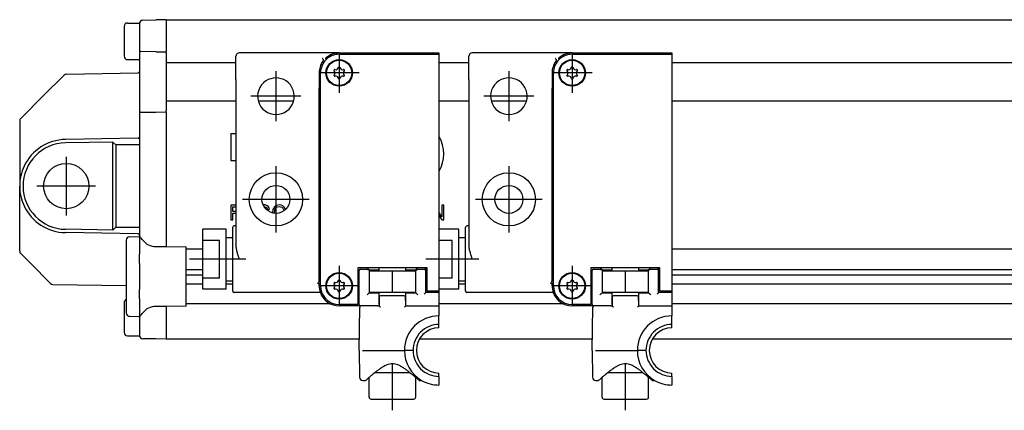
# Model space of a CAD drawing. Header units: millimetres. Extents: x -235 to 1449, y -109 to 485.
# Tile 28 of 39: x 836 to 984, y 158 to 217. Entities that reach past the tile are written whole.
import ezdxf

# ---------------------------------------------------------------- set-up
doc = ezdxf.new("R2010")
doc.units = ezdxf.units.MM
doc.linetypes.add('DOT_CENTER', pattern=[14, 12, -1, 0, -1])
doc.layers.add('1', color=7, linetype='Continuous')

# ---------------------------------------------------------------- blocks, each defined once
blk = doc.blocks.new('SCALE_BODY_270__21', base_point=(857.73, 168.73))
at = {"color": 7, "linetype": 'Continuous'}
for p, q in [((857.73, 216.73), (857.73, 216.67)), ((857.73, 216.73), (1227.73, 216.73)), ((857.73, 216.64), (857.73, 216.67)), ((857.73, 216.64), (857.73, 216.58)), ((857.73, 216.58), (857.73, 216.23)), ((857.73, 216.23), (857.73, 215.31)), ((857.73, 215.31), (857.73, 215.17)), ((857.73, 215.17), (857.73, 215.14)), ((857.73, 215.14), (857.73, 215)), ((857.73, 215), (857.73, 212.08)), ((857.73, 212.08), (857.73, 211.99)), ((857.73, 211.99), (857.73, 211.88)), ((857.73, 211.85), (857.73, 211.88)), ((857.73, 211.81), (857.73, 211.85)), ((857.73, 211.73), (857.73, 211.81)), ((857.73, 211.68), (857.73, 211.73)), ((857.73, 211.68), (857.73, 211.67)), ((857.73, 211.67), (857.73, 211.53)), ((857.73, 211.53), (857.73, 210.46)), ((857.73, 210.46), (857.73, 210.26)), ((868.23, 210.26), (857.73, 210.26)), ((857.73, 210.26), (857.73, 204.51)), ((903.23, 210.26), (898.73, 210.26)), ((1138.23, 210.26), (933.73, 210.26)), ((868.23, 204.51), (857.73, 204.51)), ((857.73, 204.51), (857.73, 204.31)), ((857.73, 204.31), (857.73, 203.23)), ((876.88, 204.51), (871.58, 204.51)), ((903.23, 204.51), (898.73, 204.51)), ((911.88, 204.51), (906.58, 204.51)), ((1138.23, 204.51), (933.73, 204.51)), ((857.73, 203.23), (857.73, 203.09)), ((857.73, 203.09), (857.73, 203.08)), ((857.73, 203.03), (857.73, 203.08)), ((857.73, 202.95), (857.73, 203.03)), ((857.73, 202.91), (857.73, 202.95)), ((857.73, 202.88), (857.73, 202.91)), ((857.73, 202.88), (857.73, 202.77)), ((857.73, 202.77), (857.73, 202.68)), ((857.73, 202.68), (857.73, 185.46)), ((867.46, 199.57), (867.46, 195.57)), ((868.23, 199.57), (867.46, 199.57)), ((867.46, 195.57), (868.23, 195.57)), ((867.46, 188.88), (867.46, 186.64)), ((868.23, 188.88), (867.46, 188.88)), ((867.74, 188.61), (868.23, 188.61)), ((867.74, 187.92), (867.74, 188.61)), ((868.23, 187.92), (867.74, 187.92)), ((872.41, 188.92), (872.3, 188.9)), ((872.62, 188.89), (872.41, 188.92)), ((872.43, 188.65), (872.54, 188.63)), ((872.54, 188.63), (872.69, 188.58)), ((872.83, 188.83), (872.62, 188.89)), ((872.69, 188.58), (872.8, 188.52)), ((872.8, 188.52), (872.89, 188.43)), ((872.99, 188.74), (872.83, 188.83)), ((872.89, 188.43), (872.96, 188.31)), ((872.96, 188.31), (873.03, 188.17)), ((873.12, 188.61), (872.99, 188.74)), ((873.03, 188.17), (873.28, 188.25)), ((873.21, 188.45), (873.12, 188.61)), ((873.28, 188.25), (873.21, 188.45)), ((873.78, 188.21), (873.71, 187.72)), ((873.99, 188.6), (873.78, 188.21)), ((874.31, 188.83), (873.99, 188.6)), ((873.99, 187.72), (874.04, 188.14)), ((874.04, 188.14), (874.2, 188.43)), ((874.2, 188.43), (874.43, 188.6)), ((874.73, 188.92), (874.31, 188.83)), ((874.43, 188.6), (874.73, 188.65)), ((875.01, 188.88), (874.73, 188.92)), ((874.73, 188.65), (874.93, 188.63)), ((874.93, 188.63), (875.11, 188.54)), ((875.26, 188.77), (875.01, 188.88)), ((875.11, 188.54), (875.26, 188.4)), ((875.46, 188.58), (875.26, 188.77)), ((875.26, 188.4), (875.38, 188.22)), ((875.38, 188.22), (875.44, 188.02)), ((875.62, 188.35), (875.46, 188.58)), ((875.67, 188.2), (875.62, 188.35)), ((899.18, 188.88), (899.18, 187.13)), ((899.46, 188.88), (899.18, 188.88)), ((899.46, 186.64), (899.46, 188.88)), ((867.46, 186.64), (867.74, 186.64)), ((867.74, 187.66), (868.23, 187.66)), ((867.74, 186.64), (867.74, 187.66)), ((873.71, 187.72), (873.71, 187.7)), ((874, 187.64), (873.99, 187.72)), ((899.18, 187.13), (898.73, 187.83)), ((898.73, 187.3), (899.15, 186.64)), ((899.15, 186.64), (899.46, 186.64)), ((857.73, 185.46), (857.73, 185.32)), ((857.73, 185.32), (857.73, 185.29)), ((857.73, 185.29), (857.73, 185.15)), ((857.73, 185.15), (857.73, 183.81)), ((857.73, 183.81), (857.73, 183.67)), ((857.73, 183.67), (857.73, 182.81)), ((857.73, 182.81), (857.73, 182.64)), ((863.23, 182.23), (860.73, 182.23)), ((1137.73, 182.23), (933.73, 182.23)), ((863.23, 179.14), (860.73, 179.14)), ((1137.73, 179.14), (933.73, 179.14)), ((860.73, 178.39), (863.23, 178.39)), ((933.73, 178.39), (1137.73, 178.39)), ((863.23, 176.97), (860.73, 176.97)), ((867.73, 176.97), (866.73, 176.97)), ((902.73, 176.97), (901.73, 176.97)), ((1137.73, 176.97), (933.73, 176.97)), ((857.73, 173.64), (857.73, 173.5)), ((857.73, 173.5), (857.73, 172.59)), ((882.42, 174.03), (860.73, 174.03)), ((917.42, 174.03), (898.73, 174.03)), ((1152.42, 174.03), (933.73, 174.03)), ((857.73, 172.59), (857.73, 172.45)), ((857.73, 172.45), (857.73, 169.23)), ((857.73, 169.23), (857.73, 168.88)), ((857.73, 168.88), (857.73, 168.82)), ((857.73, 168.79), (857.73, 168.82)), ((857.73, 168.73), (857.73, 168.79)), ((886.76, 168.73), (857.73, 168.73)), ((921.76, 168.73), (895.79, 168.73)), ((1156.76, 168.73), (930.79, 168.73))]:
    blk.add_line(p, q, dxfattribs=at)
blk.add_arc((894.46, 196.57), 5, 328.6572, 31.3428, dxfattribs=at)
blk = doc.blocks.new('SCALE_BLOCK_2__22', base_point=(835.73, 168.73))
at = {"color": 7, "linetype": 'Continuous'}
for p, q in [((851.93, 216.23), (853.73, 216.23)), ((853.73, 216.23), (853.73, 216.17)), ((853.73, 216.17), (853.73, 212.15)), ((854.22, 216.67), (856.19, 216.7)), ((857.73, 216.73), (856.19, 216.7)), ((857.73, 216.73), (857.73, 216.67)), ((857.73, 216.64), (857.73, 216.67)), ((857.73, 216.64), (857.73, 216.58)), ((857.73, 216.58), (857.73, 216.23)), ((857.73, 216.23), (857.73, 215.31)), ((851.43, 215.73), (851.43, 211.23)), ((857.73, 215.31), (857.73, 215.17)), ((857.73, 215.17), (857.73, 215.14)), ((857.73, 215.14), (857.73, 215)), ((857.73, 215), (857.73, 212.08)), ((853.73, 212.15), (853.73, 211.75)), ((853.73, 211.75), (853.73, 210.73)), ((856.19, 211.91), (853.93, 211.95)), ((856.19, 211.91), (857.73, 211.88)), ((857.73, 212.08), (857.73, 211.99)), ((857.73, 211.99), (857.73, 211.88)), ((857.73, 211.85), (857.73, 211.88)), ((857.73, 211.81), (857.73, 211.85)), ((857.73, 211.73), (857.73, 211.81)), ((857.73, 211.68), (857.73, 211.73)), ((857.73, 211.68), (857.73, 211.67)), ((857.73, 211.67), (857.73, 211.53)), ((851.93, 210.73), (853.73, 210.73)), ((853.73, 210.73), (853.73, 208.93)), ((857.73, 211.53), (857.73, 210.46)), ((857.73, 210.46), (857.73, 210.26)), ((857.73, 210.26), (857.73, 204.51)), ((842.74, 208.54), (853.53, 208.73)), ((853.73, 208.93), (853.73, 203.01)), ((842.39, 208.39), (839.33, 205.33)), ((835.88, 201.88), (839.33, 205.33)), ((857.73, 204.51), (857.73, 204.31)), ((857.73, 204.31), (857.73, 203.23)), ((853.73, 203.01), (853.73, 202.61)), ((853.93, 202.81), (856.19, 202.85)), ((856.19, 202.85), (857.73, 202.88)), ((857.73, 203.23), (857.73, 203.09)), ((857.73, 203.09), (857.73, 203.08)), ((857.73, 203.03), (857.73, 203.08)), ((857.73, 202.95), (857.73, 203.03)), ((857.73, 202.91), (857.73, 202.95)), ((857.73, 202.88), (857.73, 202.91)), ((857.73, 202.88), (857.73, 202.77)), ((857.73, 202.77), (857.73, 202.68)), ((857.73, 202.68), (857.73, 185.46)), ((835.73, 201.52), (835.73, 191.73)), ((853.73, 202.61), (853.73, 199.12)), ((853.53, 198.92), (842.61, 198.73)), ((849.73, 198.35), (842.62, 198.23)), ((849.73, 198.35), (850.17, 197.92)), ((849.73, 185.11), (849.73, 198.35)), ((853.73, 199.12), (853.73, 198.01)), ((853.53, 197.92), (850.17, 197.92)), ((850.17, 197.92), (850.17, 185.54)), ((853.73, 198.01), (853.73, 185.46)), ((835.73, 181.94), (835.73, 191.73)), ((849.73, 185.11), (842.62, 185.23)), ((850.17, 185.54), (849.73, 185.11)), ((850.17, 185.54), (853.53, 185.54)), ((853.73, 185.46), (853.73, 184.37)), ((857.73, 185.46), (857.73, 185.32)), ((857.73, 185.32), (857.73, 185.29)), ((857.73, 185.29), (857.73, 185.15)), ((857.73, 185.15), (857.73, 183.81)), ((853.53, 184.54), (842.61, 184.73)), ((851.73, 183.61), (851.73, 172.66)), ((852.22, 184.1), (853.73, 184.13)), ((853.73, 184.37), (853.73, 184.34)), ((853.73, 184.34), (853.73, 184.13)), ((853.73, 184.13), (853.73, 181.49)), ((857.73, 183.81), (857.73, 183.67)), ((857.73, 183.67), (857.73, 182.81)), ((856.19, 182.63), (857.73, 182.64)), ((857.73, 182.81), (857.73, 182.64)), ((857.73, 182.64), (860.73, 182.59)), ((860.73, 173.69), (860.73, 182.59)), ((835.88, 181.58), (837.33, 180.13)), ((853.73, 180.08), (853.73, 181.49)), ((840.36, 177.11), (837.33, 180.13)), ((853.73, 180.08), (853.73, 176.2)), ((840.7, 176.96), (851.73, 176.77)), ((853.73, 174.79), (853.73, 176.2)), ((853.73, 174.79), (853.73, 172.13)), ((851.43, 174.23), (851.43, 169.73)), ((857.73, 173.64), (856.19, 173.65)), ((860.73, 173.69), (857.73, 173.64)), ((857.73, 173.64), (857.73, 173.5)), ((857.73, 173.5), (857.73, 172.59)), ((852.22, 172.16), (853.73, 172.13)), ((853.73, 172.13), (853.73, 171.91)), ((853.73, 171.91), (853.73, 169.29)), ((857.73, 172.59), (857.73, 172.45)), ((857.73, 172.45), (857.73, 169.23)), ((851.93, 169.23), (853.73, 169.23)), ((853.73, 169.29), (853.73, 169.23)), ((856.19, 168.76), (854.22, 168.79)), ((857.73, 168.73), (856.19, 168.76)), ((857.73, 169.23), (857.73, 168.88)), ((857.73, 168.88), (857.73, 168.82)), ((857.73, 168.79), (857.73, 168.82)), ((857.73, 168.73), (857.73, 168.79))]:
    blk.add_line(p, q, dxfattribs=at)
blk.add_circle((842.73, 191.73), 3.4, dxfattribs=at)
for centre, radius, start, end in [((851.93, 215.73), 0.5, 90, 180), ((854.23, 216.17), 0.5, 136.5693, 172.973), ((854.23, 216.17), 0.5, 172.973, 180), ((854.23, 216.17), 0.5, 91, 136.5693), ((853.93, 212.15), 0.2, 180, 269), ((851.93, 211.23), 0.5, 180, 270), ((853.53, 208.93), 0.2, 271, 0), ((842.75, 208.04), 0.5, 91, 135), ((853.93, 202.61), 0.2, 91, 180), ((836.23, 201.52), 0.5, 157.5, 180), ((836.23, 201.52), 0.5, 135, 157.5), ((842.73, 191.73), 7, 91, 154.7526), ((853.53, 199.12), 0.2, 271, 315.5), ((853.53, 199.12), 0.2, 315.5, 360), ((842.73, 191.73), 6.5, 91, 269), ((842.73, 191.73), 7, 154.7526, 180), ((842.73, 191.73), 7, 180, 205.2474), ((842.73, 191.73), 7, 205.2474, 269), ((852.23, 183.61), 0.5, 91, 180), ((853.53, 184.34), 0.2, 44.5, 89), ((853.53, 184.34), 0.2, 9.2473, 44.5), ((853.53, 184.34), 0.2, 0, 9.2473), ((836.23, 181.94), 0.5, 180, 202.5), ((836.23, 181.94), 0.5, 202.5, 225), ((840.71, 177.46), 0.5, 225, 269.0001), ((851.93, 174.23), 0.5, 113.5782, 180), ((852.23, 172.66), 0.5, 180, 269), ((851.93, 169.73), 0.5, 180, 270), ((854.23, 169.29), 0.5, 180, 187.027), ((854.23, 169.29), 0.5, 187.027, 223.4307), ((854.23, 169.29), 0.5, 223.4307, 269)]:
    blk.add_arc(centre, radius, start, end, dxfattribs=at)
for points, knots in [([(853.73, 198.01), (853.71, 197.99), (853.66, 197.92), (853.58, 197.92), (853.53, 197.92)], [0, 0, 0, 0, 0.0816188, 0.2229404, 0.2229404, 0.2229404, 0.2229404]), ([(853.53, 185.54), (853.58, 185.54), (853.66, 185.54), (853.71, 185.48), (853.73, 185.46)], [0, 0, 0, 0, 0.1413217, 0.2229404, 0.2229404, 0.2229404, 0.2229404]), ([(854.22, 183.59), (854.16, 183.67), (854.04, 183.83), (853.88, 184.02), (853.77, 184.19), (853.74, 184.29), (853.73, 184.34)], [0, 0, 0, 0, 0.3125872, 0.575666, 0.7550152, 0.9038322, 0.9038322, 0.9038322, 0.9038322]), ([(854.22, 183.59), (854.49, 183.32), (855.03, 182.76), (855.8, 182.67), (856.19, 182.63)], [0, 0, 0, 0, 1.120926, 2.249235, 2.249235, 2.249235, 2.249235]), ([(856.19, 173.65), (855.8, 173.61), (855.03, 173.52), (854.49, 172.97), (854.22, 172.69)], [0, 0, 0, 0, 1.12831, 2.249235, 2.249235, 2.249235, 2.249235]), ([(853.73, 171.91), (853.74, 171.96), (853.76, 172.08), (853.88, 172.26), (854.04, 172.46), (854.16, 172.61), (854.22, 172.69)], [0, 0, 0, 0, 0.1623948, 0.3597454, 0.6228242, 0.9354115, 0.9354115, 0.9354115, 0.9354115])]:
    blk.add_open_spline(points, degree=3, knots=knots, dxfattribs=at)
at = {"layer": '1', "color": 2, "linetype": 'DOT_CENTER'}
for p, q in [((842.73, 196.13), (842.73, 187.33)), ((847.13, 191.73), (838.33, 191.73))]:
    blk.add_line(p, q, dxfattribs=at)
blk = doc.blocks.new('SCALE_PB_270__24', base_point=(835.73, 168.73))
for name, p in [('SCALE_BLOCK_2__22', (835.73, 168.73)), ('SCALE_BODY_270__21', (857.73, 168.73))]:
    blk.add_blockref(name, p)
blk = doc.blocks.new('BLOCK_1__25', base_point=(921.73, 159.73))
at = {"color": 7, "linetype": 'Continuous'}
for p, q in [((924.73, 179.4), (924.73, 179.43)), ((928.73, 179.43), (924.73, 179.43)), ((924.73, 178.93), (924.73, 179.4)), ((928.73, 179.4), (928.73, 179.43)), ((928.73, 178.93), (928.73, 179.4)), ((923.23, 178.93), (923.23, 175.73)), ((924.73, 178.93), (923.23, 178.93)), ((926.73, 178.93), (924.73, 178.93)), ((926.73, 175.73), (926.73, 178.93)), ((928.73, 178.93), (926.73, 178.93)), ((930.23, 178.93), (928.73, 178.93)), ((930.23, 175.73), (930.23, 178.93)), ((924.73, 175.73), (923.23, 175.73)), ((924.73, 175.46), (924.73, 175.73)), ((926.73, 175.73), (924.73, 175.73)), ((924.73, 173.93), (924.73, 175.46)), ((924.75, 175.03), (924.73, 173.93)), ((928.51, 175.23), (924.95, 175.23)), ((928.73, 175.73), (926.73, 175.73)), ((928.73, 173.93), (928.71, 175.03)), ((928.73, 175.46), (928.73, 175.73)), ((930.23, 175.73), (928.73, 175.73)), ((928.73, 173.93), (928.73, 175.46)), ((921.73, 167.03), (921.84, 173.53)), ((922.34, 173.73), (922.04, 173.73)), ((924.46, 173.73), (922.34, 173.73)), ((924.53, 173.73), (924.46, 173.73)), ((924.53, 173.73), (924.58, 173.73)), ((924.58, 173.73), (924.73, 173.73)), ((924.73, 173.93), (924.73, 173.73)), ((928.73, 173.73), (928.73, 173.93)), ((928.73, 173.73), (928.88, 173.73)), ((928.88, 173.73), (928.93, 173.73)), ((928.93, 173.73), (929.01, 173.73)), ((929.01, 173.73), (931.53, 173.73)), ((931.53, 173.73), (933.73, 173.73)), ((933.73, 173.73), (933.73, 172.23)), ((933.73, 170.93), (933.73, 172.23)), ((933.73, 170.43), (933.73, 170.93)), ((921.73, 167.03), (921.8, 163.02)), ((922.23, 167.03), (928.53, 167.03)), ((929.83, 167.03), (928.53, 167.03)), ((923.23, 160.03), (923.23, 162.98)), ((924.15, 163.73), (929.31, 163.73)), ((930.23, 160.03), (930.23, 162.98)), ((933.73, 163.13), (933.73, 163.63)), ((933.73, 163.13), (933.73, 161.83)), ((922.3, 162.53), (922.71, 162.53)), ((930.75, 162.53), (931.12, 162.53)), ((923.53, 159.73), (929.93, 159.73))]:
    blk.add_line(p, q, dxfattribs=at)
for centre, radius, start, end in [((924.95, 175.03), 0.2, 90, 179), ((928.51, 175.03), 0.2, 1, 90), ((922.04, 173.53), 0.2, 90, 179), ((933.73, 167.03), 5.2, 90, 180), ((933.73, 167.03), 3.9, 89.9994, 179.9994), ((933.73, 167.03), 3.4, 90, 180), ((933.73, 167.03), 5.2, 180, 239.9267), ((933.73, 167.03), 3.9, 180.0006, 270.0006), ((933.73, 167.03), 3.4, 180, 270), ((922.3, 163.03), 0.5, 181, 270), ((933.73, 167.03), 5.2, 239.9267, 270), ((923.53, 160.03), 0.3, 180, 270), ((929.93, 160.03), 0.3, 270, 0)]:
    blk.add_arc(centre, radius, start, end, dxfattribs=at)
for points, knots in [([(924.93, 173.53), (924.91, 173.55), (924.89, 173.57), (924.86, 173.61), (924.82, 173.64), (924.79, 173.67), (924.76, 173.7), (924.74, 173.72), (924.73, 173.73)], [0, 0, 0, 0, 0.0540526, 0.1059823, 0.1458946, 0.1958124, 0.2368675, 0.2779385, 0.2779385, 0.2779385, 0.2779385]), ([(928.53, 173.53), (928.57, 173.57), (928.63, 173.64), (928.7, 173.7), (928.73, 173.73)], [0, 0, 0, 0, 0.145904, 0.2779308, 0.2779308, 0.2779308, 0.2779308]), ([(929.31, 163.73), (929.17, 163.84), (928.91, 164.05), (928.47, 164.35), (928.04, 164.63), (927.58, 164.85), (927.15, 164.98), (926.73, 165.03), (926.31, 164.98), (925.89, 164.85), (925.43, 164.63), (924.99, 164.36), (924.56, 164.05), (924.29, 163.84), (924.15, 163.73)], [0, 0, 0, 0, 0.532627, 0.999464, 1.586745, 2.082155, 2.521599, 2.927371, 3.332907, 3.771838, 4.267269, 4.854593, 5.322993, 5.857685, 5.857685, 5.857685, 5.857685]), ([(923.23, 162.98), (923.21, 162.97), (923.18, 162.94), (923.07, 162.85), (922.92, 162.72), (922.79, 162.6), (922.72, 162.54), (922.71, 162.53), (922.71, 162.53)], [0, 0, 0, 0, 0.0709259, 0.1427607, 0.4006048, 0.6703183, 0.6796532, 0.6889881, 0.6889881, 0.6889881, 0.6889881]), ([(924.15, 163.73), (924.06, 163.66), (923.87, 163.51), (923.62, 163.31), (923.41, 163.13), (923.29, 163.03), (923.23, 162.98)], [0, 0, 0, 0, 0.352742, 0.734085, 0.956603, 1.18899, 1.18899, 1.18899, 1.18899]), ([(929.31, 163.73), (929.4, 163.66), (929.59, 163.51), (929.84, 163.31), (930.06, 163.13), (930.17, 163.03), (930.23, 162.98)], [0, 0, 0, 0, 0.352742, 0.734085, 0.956603, 1.18899, 1.18899, 1.18899, 1.18899]), ([(930.23, 162.98), (930.25, 162.97), (930.28, 162.94), (930.39, 162.85), (930.54, 162.72), (930.67, 162.6), (930.74, 162.54), (930.75, 162.53), (930.75, 162.53)], [0, 0, 0, 0, 0.0709259, 0.1427607, 0.4006048, 0.6703183, 0.6796532, 0.6889881, 0.6889881, 0.6889881, 0.6889881])]:
    blk.add_open_spline(points, degree=3, knots=knots, dxfattribs=at)
at = {"layer": '1', "color": 2, "linetype": 'DOT_CENTER'}
blk.add_line((926.73, 158.03), (926.73, 164.98), dxfattribs=at)
blk = doc.blocks.new('COUPLING_BAR_BLOCK_1_1__26', base_point=(921.73, 159.73))
blk.add_blockref('BLOCK_1__25', (921.73, 159.73))
blk = doc.blocks.new('BLOCK_1__27', base_point=(886.73, 159.73))
at = {"color": 7, "linetype": 'Continuous'}
for p, q in [((889.73, 179.4), (889.73, 179.43)), ((893.73, 179.43), (889.73, 179.43)), ((889.73, 178.93), (889.73, 179.4)), ((893.73, 179.4), (893.73, 179.43)), ((893.73, 178.93), (893.73, 179.4)), ((889.73, 178.93), (888.23, 178.93)), ((888.23, 178.93), (888.23, 175.73)), ((891.73, 178.93), (889.73, 178.93)), ((891.73, 175.73), (891.73, 178.93)), ((893.73, 178.93), (891.73, 178.93)), ((895.23, 178.93), (893.73, 178.93)), ((895.23, 175.73), (895.23, 178.93)), ((889.73, 175.73), (888.23, 175.73)), ((891.73, 175.73), (889.73, 175.73)), ((889.73, 175.46), (889.73, 175.73)), ((889.73, 173.93), (889.73, 175.46)), ((889.75, 175.03), (889.73, 173.93)), ((893.51, 175.23), (889.95, 175.23)), ((893.73, 175.73), (891.73, 175.73)), ((893.73, 173.93), (893.71, 175.03)), ((893.73, 175.46), (893.73, 175.73)), ((895.23, 175.73), (893.73, 175.73)), ((893.73, 173.93), (893.73, 175.46)), ((886.73, 167.03), (886.84, 173.53)), ((887.34, 173.73), (887.04, 173.73)), ((889.46, 173.73), (887.34, 173.73)), ((889.53, 173.73), (889.46, 173.73)), ((889.53, 173.73), (889.58, 173.73)), ((889.58, 173.73), (889.73, 173.73)), ((889.73, 173.93), (889.73, 173.73)), ((893.73, 173.73), (893.73, 173.93)), ((893.73, 173.73), (893.88, 173.73)), ((893.88, 173.73), (893.93, 173.73)), ((893.93, 173.73), (894.01, 173.73)), ((894.01, 173.73), (896.53, 173.73)), ((896.53, 173.73), (898.73, 173.73)), ((898.73, 173.73), (898.73, 172.23)), ((898.73, 170.93), (898.73, 172.23)), ((898.73, 170.43), (898.73, 170.93)), ((886.73, 167.03), (886.8, 163.02)), ((887.23, 167.03), (893.53, 167.03)), ((894.83, 167.03), (893.53, 167.03)), ((888.23, 160.03), (888.23, 162.98)), ((889.15, 163.73), (894.31, 163.73)), ((895.23, 160.03), (895.23, 162.98)), ((898.73, 163.13), (898.73, 163.63)), ((898.73, 163.13), (898.73, 161.83)), ((887.3, 162.53), (887.71, 162.53)), ((895.75, 162.53), (896.12, 162.53)), ((888.53, 159.73), (894.93, 159.73))]:
    blk.add_line(p, q, dxfattribs=at)
for centre, radius, start, end in [((889.95, 175.03), 0.2, 90, 179), ((893.51, 175.03), 0.2, 1, 90), ((887.04, 173.53), 0.2, 90, 179), ((898.73, 167.03), 5.2, 90, 180), ((898.73, 167.03), 3.9, 89.9994, 179.9994), ((898.73, 167.03), 3.4, 90, 180), ((898.73, 167.03), 5.2, 180, 239.9267), ((898.73, 167.03), 3.9, 180.0006, 270.0006), ((898.73, 167.03), 3.4, 180, 270), ((887.3, 163.03), 0.5, 181, 270), ((898.73, 167.03), 5.2, 239.9267, 270), ((888.53, 160.03), 0.3, 180, 270), ((894.93, 160.03), 0.3, 270, 0)]:
    blk.add_arc(centre, radius, start, end, dxfattribs=at)
for points, knots in [([(889.93, 173.53), (889.91, 173.55), (889.89, 173.57), (889.86, 173.61), (889.82, 173.64), (889.79, 173.67), (889.76, 173.7), (889.74, 173.72), (889.73, 173.73)], [0, 0, 0, 0, 0.0540526, 0.1059823, 0.1458946, 0.1958124, 0.2368675, 0.2779385, 0.2779385, 0.2779385, 0.2779385]), ([(893.53, 173.53), (893.57, 173.57), (893.63, 173.64), (893.7, 173.7), (893.73, 173.73)], [0, 0, 0, 0, 0.145904, 0.2779308, 0.2779308, 0.2779308, 0.2779308]), ([(894.31, 163.73), (894.17, 163.84), (893.91, 164.05), (893.47, 164.35), (893.04, 164.63), (892.58, 164.85), (892.15, 164.98), (891.73, 165.03), (891.31, 164.98), (890.89, 164.85), (890.43, 164.63), (889.99, 164.36), (889.56, 164.05), (889.29, 163.84), (889.15, 163.73)], [0, 0, 0, 0, 0.532627, 0.999464, 1.586745, 2.082155, 2.521599, 2.927371, 3.332907, 3.771838, 4.267269, 4.854593, 5.322993, 5.857685, 5.857685, 5.857685, 5.857685]), ([(888.23, 162.98), (888.21, 162.97), (888.18, 162.94), (888.07, 162.85), (887.92, 162.72), (887.79, 162.6), (887.72, 162.54), (887.71, 162.53), (887.71, 162.53)], [0, 0, 0, 0, 0.0709259, 0.1427607, 0.4006048, 0.6703183, 0.6796532, 0.6889881, 0.6889881, 0.6889881, 0.6889881]), ([(889.15, 163.73), (889.06, 163.66), (888.87, 163.51), (888.62, 163.31), (888.41, 163.13), (888.29, 163.03), (888.23, 162.98)], [0, 0, 0, 0, 0.352742, 0.734085, 0.956603, 1.18899, 1.18899, 1.18899, 1.18899]), ([(894.31, 163.73), (894.4, 163.66), (894.59, 163.51), (894.84, 163.31), (895.06, 163.13), (895.17, 163.03), (895.23, 162.98)], [0, 0, 0, 0, 0.352742, 0.734085, 0.956603, 1.18899, 1.18899, 1.18899, 1.18899]), ([(895.23, 162.98), (895.25, 162.97), (895.28, 162.94), (895.39, 162.85), (895.54, 162.72), (895.67, 162.6), (895.74, 162.54), (895.75, 162.53), (895.75, 162.53)], [0, 0, 0, 0, 0.0709259, 0.1427607, 0.4006048, 0.6703183, 0.6796532, 0.6889881, 0.6889881, 0.6889881, 0.6889881])]:
    blk.add_open_spline(points, degree=3, knots=knots, dxfattribs=at)
at = {"layer": '1', "color": 2, "linetype": 'DOT_CENTER'}
blk.add_line((891.73, 158.03), (891.73, 164.98), dxfattribs=at)
blk = doc.blocks.new('COUPLING_BAR_BLOCK_1__28', base_point=(886.73, 159.73))
blk.add_blockref('BLOCK_1__27', (886.73, 159.73))
blk = doc.blocks.new('READING_HEAD_BODY_1_1__29', base_point=(898.73, 173.73))
at = {"color": 7, "linetype": 'Continuous'}
for p, q in [((918.73, 211.73), (903.73, 211.73)), ((918.73, 211.73), (933.73, 211.73)), ((933.73, 211.73), (933.73, 211.53)), ((903.23, 207.73), (903.23, 211.23)), ((918.73, 211.53), (933.73, 211.53)), ((933.73, 211.53), (933.73, 175.93)), ((915.72, 208.73), (915.72, 206.44)), ((915.93, 206.24), (915.93, 208.73)), ((903.23, 207.73), (903.23, 185.73)), ((915.73, 206.23), (915.72, 206.24)), ((915.73, 206.23), (915.93, 206.23)), ((915.73, 180.23), (915.73, 206.23)), ((915.93, 206.23), (915.93, 206.24)), ((915.93, 180.23), (915.93, 206.23)), ((901.73, 185.23), (898.73, 185.23)), ((901.73, 183.98), (901.73, 185.23)), ((902.73, 183.98), (902.73, 185.53)), ((903.23, 185.73), (902.93, 185.73)), ((903.23, 185.73), (903.23, 182.91)), ((900.73, 183.56), (898.73, 183.56)), ((900.73, 177.9), (900.73, 183.56)), ((901.73, 183.98), (902.73, 183.98)), ((901.73, 177.48), (901.73, 183.98)), ((902.73, 177.48), (902.73, 183.98)), ((915.72, 180.22), (915.73, 180.23)), ((915.72, 177.44), (915.72, 180.02)), ((915.93, 180.23), (915.73, 180.23)), ((915.93, 180.22), (915.93, 180.23)), ((915.93, 177.25), (915.93, 180.22)), ((922.97, 179.43), (921.53, 179.43)), ((921.53, 179.43), (921.53, 173.93)), ((921.73, 173.93), (921.73, 179.03)), ((921.93, 179.23), (922.95, 179.23)), ((923.15, 179.25), (922.97, 179.43)), ((924.48, 179.43), (922.97, 179.43)), ((923.15, 179.25), (923.23, 179.17)), ((923.23, 179.17), (924.73, 179.15)), ((923.23, 179.17), (923.23, 178.93)), ((924.62, 179.43), (924.48, 179.43)), ((924.68, 179.43), (924.62, 179.43)), ((924.73, 179.43), (924.68, 179.43)), ((924.73, 179.4), (924.73, 179.43)), ((928.73, 179.43), (924.73, 179.43)), ((928.73, 179.4), (928.73, 179.43)), ((928.78, 179.43), (928.73, 179.43)), ((928.73, 179.15), (930.23, 179.17)), ((928.84, 179.43), (928.78, 179.43)), ((928.98, 179.43), (928.84, 179.43)), ((930.5, 179.43), (928.98, 179.43)), ((930.23, 179.17), (930.31, 179.25)), ((930.23, 178.93), (930.23, 179.17)), ((930.5, 179.43), (930.31, 179.25)), ((931.72, 179.43), (930.5, 179.43)), ((930.51, 179.23), (931.52, 179.23)), ((931.73, 179.43), (931.72, 179.43)), ((931.93, 179.43), (931.73, 179.43)), ((931.73, 175.73), (931.73, 179.43)), ((931.93, 175.93), (931.93, 179.43)), ((900.73, 177.9), (898.73, 177.9)), ((923.23, 178.93), (923.23, 175.73)), ((926.73, 175.73), (926.73, 178.93)), ((930.23, 175.73), (930.23, 178.93)), ((901.73, 176.23), (898.73, 176.23)), ((901.73, 177.48), (902.73, 177.48)), ((901.73, 176.23), (901.73, 177.48)), ((902.73, 175.93), (902.73, 177.48)), ((915.73, 176.73), (915.73, 176.97)), ((915.79, 177.1), (915.93, 177.25)), ((915.93, 176.73), (915.93, 177.25)), ((903.73, 175.73), (902.93, 175.73)), ((915.9, 175.73), (903.73, 175.73)), ((922.92, 175.39), (923.12, 175.59)), ((923.12, 175.59), (923.23, 175.7)), ((923.23, 175.73), (923.23, 175.7)), ((923.23, 175.7), (924.73, 175.71)), ((928.73, 175.71), (930.23, 175.7)), ((930.23, 175.7), (930.23, 175.73)), ((930.23, 175.7), (930.34, 175.59)), ((930.54, 175.39), (930.34, 175.59)), ((931.69, 175.69), (931.49, 175.49)), ((931.69, 175.69), (931.73, 175.73)), ((933.73, 175.73), (931.73, 175.73)), ((933.73, 175.93), (931.93, 175.93)), ((933.73, 175.93), (933.73, 175.73)), ((933.73, 175.69), (933.73, 175.73)), ((933.73, 175.69), (933.73, 173.73)), ((921.53, 173.93), (918.73, 173.93)), ((921.93, 173.73), (918.73, 173.73)), ((921.95, 173.73), (921.93, 173.73)), ((922.04, 173.73), (921.95, 173.73)), ((922.34, 173.73), (922.04, 173.73)), ((924.46, 173.73), (922.34, 173.73)), ((924.53, 173.73), (924.46, 173.73)), ((924.53, 173.73), (924.58, 173.73)), ((924.58, 173.73), (924.73, 173.73)), ((928.73, 173.73), (928.88, 173.73)), ((928.88, 173.73), (928.93, 173.73)), ((928.93, 173.73), (929.01, 173.73)), ((929.01, 173.73), (931.53, 173.73)), ((931.53, 173.73), (933.73, 173.73))]:
    blk.add_line(p, q, dxfattribs=at)
for centre, radius in [((918.73, 208.73), 2), ((918.73, 208.73), 1.9), ((909.23, 189.73), 4), ((909.23, 189.73), 2.1), ((918.73, 176.73), 2), ((918.73, 176.73), 1.9)]:
    blk.add_circle(centre, radius, dxfattribs=at)
for centre, radius, start, end in [((903.73, 211.23), 0.5, 90, 180), ((918.73, 208.73), 3, 90, 130.7524), ((918.73, 208.73), 3.01, 144.5323, 180), ((918.73, 208.73), 2.8, 133.6826, 180), ((918.73, 208.73), 2.8, 90, 133.6826), ((918.06, 209.12), 0.121, 73.0643, 226.9357), ((917.69, 208.73), 0.413, 313.0643, 46.9357), ((918.21, 209.63), 0.413, 253.0643, 346.9357), ((918.73, 209.51), 0.121, 13.0643, 166.9357), ((919.25, 209.63), 0.413, 193.0643, 286.9357), ((919.77, 208.73), 0.413, 133.0643, 226.9357), ((919.41, 209.12), 0.121, 313.0643, 106.9357), ((909.23, 205.23), 2.75, 123.5573, 56.4427), ((909.23, 205.23), 2.75, 56.4427, 123.5573), ((918.06, 208.34), 0.121, 133.0643, 286.9357), ((918.21, 207.83), 0.413, 13.0643, 106.9357), ((918.73, 207.95), 0.121, 193.0643, 346.9357), ((919.25, 207.83), 0.413, 73.0643, 166.9357), ((919.41, 208.34), 0.121, 253.0643, 46.9357), ((902.93, 185.53), 0.2, 90, 180), ((921.93, 179.03), 0.2, 90, 180), ((922.94, 179.03), 0.202, 1.496, 89.5038), ((930.52, 179.03), 0.202, 90.4962, 178.504), ((931.52, 179.03), 0.202, 1.496, 89.5038), ((918.21, 177.63), 0.413, 253.0643, 346.9357), ((918.73, 177.51), 0.121, 13.0643, 166.9357), ((919.25, 177.63), 0.413, 193.0643, 286.9357), ((915.91, 176.97), 0.179, 133.9012, 178.9184), ((918.73, 176.73), 3, 180, 199.4712), ((918.73, 176.73), 2.8, 180, 270), ((918.06, 177.12), 0.121, 73.0643, 226.9357), ((918.06, 176.34), 0.121, 133.0643, 286.9357), ((917.69, 176.73), 0.413, 313.0643, 46.9357), ((918.21, 175.83), 0.413, 13.0643, 106.9357), ((919.25, 175.83), 0.413, 73.0643, 166.9357), ((919.77, 176.73), 0.413, 133.0643, 226.9357), ((919.41, 177.12), 0.121, 313.0643, 106.9357), ((919.41, 176.34), 0.121, 253.0643, 46.9357), ((902.93, 175.93), 0.2, 180, 270), ((918.73, 176.73), 3, 199.4712, 270), ((918.73, 175.95), 0.121, 193.0643, 346.9357), ((921.93, 173.93), 0.2, 180, 270)]:
    blk.add_arc(centre, radius, start, end, dxfattribs=at)
for points, knots in [([(916.34, 210.76), (916.33, 210.77), (916.32, 210.8), (916.29, 210.84), (916.27, 210.89), (916.25, 210.91), (916.24, 210.92)], [0, 0, 0, 0, 0.0395142, 0.1011299, 0.1541426, 0.1876198, 0.1876198, 0.1876198, 0.1876198]), ([(916.34, 210.76), (916.34, 210.75), (916.34, 210.74), (916.35, 210.71), (916.35, 210.67), (916.34, 210.61), (916.32, 210.54), (916.29, 210.5), (916.28, 210.48)], [0, 0, 0, 0, 0.0173446, 0.033025, 0.087236, 0.146424, 0.2181799, 0.2929619, 0.2929619, 0.2929619, 0.2929619]), ([(916.73, 210.92), (916.73, 210.92), (916.73, 210.94), (916.74, 210.96), (916.75, 210.98), (916.76, 211), (916.77, 211)], [0, 0, 0, 0, 0.0184903, 0.0481286, 0.0695716, 0.1023522, 0.1023522, 0.1023522, 0.1023522]), ([(916.8, 210.76), (916.79, 210.77), (916.78, 210.8), (916.76, 210.84), (916.75, 210.88), (916.74, 210.9), (916.73, 210.92)], [0, 0, 0, 0, 0.0469261, 0.0943863, 0.1326758, 0.1711411, 0.1711411, 0.1711411, 0.1711411]), ([(915.72, 206.24), (915.72, 206.27), (915.72, 206.34), (915.72, 206.41), (915.72, 206.44)], [0, 0, 0, 0, 0.0954986, 0.2000077, 0.2000077, 0.2000077, 0.2000077]), ([(903.73, 180.73), (903.67, 180.92), (903.56, 181.28), (903.4, 181.84), (903.27, 182.38), (903.24, 182.74), (903.23, 182.91)], [0, 0, 0, 0, 0.585172, 1.15029, 1.728355, 2.243029, 2.243029, 2.243029, 2.243029]), ([(915.72, 180.02), (915.72, 180.06), (915.72, 180.12), (915.72, 180.19), (915.72, 180.22)], [0, 0, 0, 0, 0.1040306, 0.1980744, 0.1980744, 0.1980744, 0.1980744]), ([(915.52, 177.1), (915.53, 177.11), (915.56, 177.13), (915.6, 177.17), (915.63, 177.21), (915.65, 177.23), (915.66, 177.25)], [0, 0, 0, 0, 0.0476857, 0.0978293, 0.1618493, 0.2037182, 0.2037182, 0.2037182, 0.2037182]), ([(915.66, 177.25), (915.67, 177.26), (915.69, 177.29), (915.7, 177.34), (915.71, 177.39), (915.72, 177.42), (915.72, 177.44)], [0, 0, 0, 0, 0.0502588, 0.1036344, 0.1465276, 0.2074924, 0.2074924, 0.2074924, 0.2074924])]:
    blk.add_open_spline(points, degree=3, knots=knots, dxfattribs=at)
at = {"layer": '1', "color": 2, "linetype": 'DOT_CENTER'}
for p, q in [((918.73, 211.73), (918.73, 205.73)), ((909.23, 208.98), (909.23, 201.48)), ((921.73, 208.73), (915.73, 208.73)), ((912.98, 205.23), (905.48, 205.23)), ((909.23, 194.73), (909.23, 184.73)), ((914.23, 189.73), (904.23, 189.73)), ((904.73, 180.73), (896.73, 180.73)), ((918.73, 179.73), (918.73, 173.73)), ((921.73, 176.73), (915.73, 176.73))]:
    blk.add_line(p, q, dxfattribs=at)
blk = doc.blocks.new('READING_HEAD_BODY_1__30', base_point=(863.23, 173.73))
at = {"color": 7, "linetype": 'Continuous'}
for p, q in [((883.73, 211.73), (868.73, 211.73)), ((883.73, 211.73), (898.73, 211.73)), ((898.73, 211.73), (898.73, 211.53)), ((868.23, 207.73), (868.23, 211.23)), ((883.73, 211.53), (898.73, 211.53)), ((898.73, 211.53), (898.73, 175.93)), ((880.72, 208.73), (880.72, 206.44)), ((880.93, 206.24), (880.93, 208.73)), ((868.23, 207.73), (868.23, 185.73)), ((880.73, 206.23), (880.72, 206.24)), ((880.73, 180.23), (880.73, 206.23)), ((880.73, 206.23), (880.93, 206.23)), ((880.93, 206.23), (880.93, 206.24)), ((880.93, 180.23), (880.93, 206.23)), ((863.23, 183.56), (863.23, 185.23)), ((866.73, 185.23), (863.23, 185.23)), ((866.73, 183.98), (866.73, 185.23)), ((867.73, 183.98), (867.73, 185.53)), ((868.23, 185.73), (867.93, 185.73)), ((868.23, 185.73), (868.23, 182.91)), ((863.23, 177.9), (863.23, 183.56)), ((865.73, 183.56), (863.23, 183.56)), ((865.73, 177.9), (865.73, 183.56)), ((866.73, 183.98), (867.73, 183.98)), ((866.73, 177.48), (866.73, 183.98)), ((867.73, 177.48), (867.73, 183.98)), ((880.72, 180.22), (880.73, 180.23)), ((880.72, 177.44), (880.72, 180.02)), ((880.93, 180.23), (880.73, 180.23)), ((880.93, 180.22), (880.93, 180.23)), ((880.93, 177.25), (880.93, 180.22)), ((887.97, 179.43), (886.53, 179.43)), ((886.53, 179.43), (886.53, 173.93)), ((886.73, 173.93), (886.73, 179.03)), ((886.93, 179.23), (887.95, 179.23)), ((889.48, 179.43), (887.97, 179.43)), ((888.15, 179.25), (887.97, 179.43)), ((888.15, 179.25), (888.23, 179.17)), ((888.23, 179.17), (889.73, 179.15)), ((888.23, 179.17), (888.23, 178.93)), ((889.62, 179.43), (889.48, 179.43)), ((889.68, 179.43), (889.62, 179.43)), ((889.73, 179.43), (889.68, 179.43)), ((889.73, 179.4), (889.73, 179.43)), ((893.73, 179.43), (889.73, 179.43)), ((893.73, 179.4), (893.73, 179.43)), ((893.78, 179.43), (893.73, 179.43)), ((893.73, 179.15), (895.23, 179.17)), ((893.84, 179.43), (893.78, 179.43)), ((893.98, 179.43), (893.84, 179.43)), ((895.5, 179.43), (893.98, 179.43)), ((895.23, 179.17), (895.31, 179.25)), ((895.23, 178.93), (895.23, 179.17)), ((895.5, 179.43), (895.31, 179.25)), ((896.72, 179.43), (895.5, 179.43)), ((895.51, 179.23), (896.52, 179.23)), ((896.73, 179.43), (896.72, 179.43)), ((896.93, 179.43), (896.73, 179.43)), ((896.73, 175.73), (896.73, 179.43)), ((896.93, 175.93), (896.93, 179.43)), ((865.73, 177.9), (863.23, 177.9)), ((863.23, 176.23), (863.23, 177.9)), ((888.23, 178.93), (888.23, 175.73)), ((891.73, 175.73), (891.73, 178.93)), ((895.23, 175.73), (895.23, 178.93)), ((866.73, 176.23), (863.23, 176.23)), ((866.73, 177.48), (867.73, 177.48)), ((866.73, 176.23), (866.73, 177.48)), ((867.73, 175.93), (867.73, 177.48)), ((880.73, 176.73), (880.73, 176.97)), ((880.79, 177.1), (880.93, 177.25)), ((880.93, 176.73), (880.93, 177.25)), ((868.73, 175.73), (867.93, 175.73)), ((880.9, 175.73), (868.73, 175.73)), ((887.92, 175.39), (888.12, 175.59)), ((888.12, 175.59), (888.23, 175.7)), ((888.23, 175.73), (888.23, 175.7)), ((888.23, 175.7), (889.73, 175.71)), ((893.73, 175.71), (895.23, 175.7)), ((895.23, 175.7), (895.23, 175.73)), ((895.23, 175.7), (895.34, 175.59)), ((895.54, 175.39), (895.34, 175.59)), ((896.69, 175.69), (896.49, 175.49)), ((896.69, 175.69), (896.73, 175.73)), ((898.73, 175.73), (896.73, 175.73)), ((898.73, 175.93), (896.93, 175.93)), ((898.73, 175.93), (898.73, 175.73)), ((898.73, 175.69), (898.73, 175.73)), ((898.73, 175.69), (898.73, 173.73)), ((886.53, 173.93), (883.73, 173.93)), ((886.93, 173.73), (883.73, 173.73)), ((886.95, 173.73), (886.93, 173.73)), ((887.04, 173.73), (886.95, 173.73)), ((887.34, 173.73), (887.04, 173.73)), ((889.46, 173.73), (887.34, 173.73)), ((889.53, 173.73), (889.46, 173.73)), ((889.53, 173.73), (889.58, 173.73)), ((889.58, 173.73), (889.73, 173.73)), ((893.73, 173.73), (893.88, 173.73)), ((893.88, 173.73), (893.93, 173.73)), ((893.93, 173.73), (894.01, 173.73)), ((894.01, 173.73), (896.53, 173.73)), ((896.53, 173.73), (898.73, 173.73))]:
    blk.add_line(p, q, dxfattribs=at)
for centre, radius in [((883.73, 208.73), 2), ((883.73, 208.73), 1.9), ((874.23, 189.73), 4), ((874.23, 189.73), 2.1), ((883.73, 176.73), 2), ((883.73, 176.73), 1.9)]:
    blk.add_circle(centre, radius, dxfattribs=at)
for centre, radius, start, end in [((868.73, 211.23), 0.5, 90, 180), ((883.73, 208.73), 3, 90, 130.7524), ((883.73, 208.73), 3.01, 144.5323, 180), ((883.73, 208.73), 2.8, 133.6826, 180), ((883.73, 208.73), 2.8, 90, 133.6826), ((883.06, 209.12), 0.121, 73.0643, 226.9357), ((882.69, 208.73), 0.413, 313.0643, 46.9357), ((883.21, 209.63), 0.413, 253.0643, 346.9357), ((883.73, 209.51), 0.121, 13.0643, 166.9357), ((884.25, 209.63), 0.413, 193.0643, 286.9357), ((884.77, 208.73), 0.413, 133.0643, 226.9357), ((884.41, 209.12), 0.121, 313.0643, 106.9357), ((874.23, 205.23), 2.75, 123.5573, 56.4427), ((874.23, 205.23), 2.75, 56.4427, 123.5573), ((883.06, 208.34), 0.121, 133.0643, 286.9357), ((883.21, 207.83), 0.413, 13.0643, 106.9357), ((883.73, 207.95), 0.121, 193.0643, 346.9357), ((884.25, 207.83), 0.413, 73.0643, 166.9357), ((884.41, 208.34), 0.121, 253.0643, 46.9357), ((867.93, 185.53), 0.2, 90, 180), ((886.93, 179.03), 0.2, 90, 180), ((887.94, 179.03), 0.202, 1.496, 89.5038), ((895.52, 179.03), 0.202, 90.4962, 178.504), ((896.52, 179.03), 0.202, 1.496, 89.5038), ((883.21, 177.63), 0.413, 253.0643, 346.9357), ((883.73, 177.51), 0.121, 13.0643, 166.9357), ((884.25, 177.63), 0.413, 193.0643, 286.9357), ((880.91, 176.97), 0.179, 133.9012, 178.9184), ((883.73, 176.73), 3, 180, 199.4712), ((883.73, 176.73), 2.8, 180, 270), ((883.06, 177.12), 0.121, 73.0643, 226.9357), ((883.06, 176.34), 0.121, 133.0643, 286.9357), ((882.69, 176.73), 0.413, 313.0643, 46.9357), ((883.21, 175.83), 0.413, 13.0643, 106.9357), ((884.25, 175.83), 0.413, 73.0643, 166.9357), ((884.77, 176.73), 0.413, 133.0643, 226.9357), ((884.41, 177.12), 0.121, 313.0643, 106.9357), ((884.41, 176.34), 0.121, 253.0643, 46.9357), ((867.93, 175.93), 0.2, 180, 270), ((883.73, 176.73), 3, 199.4712, 270), ((883.73, 175.95), 0.121, 193.0643, 346.9357), ((886.93, 173.93), 0.2, 180, 270)]:
    blk.add_arc(centre, radius, start, end, dxfattribs=at)
for points, knots in [([(881.34, 210.76), (881.33, 210.77), (881.32, 210.8), (881.29, 210.84), (881.27, 210.89), (881.25, 210.91), (881.24, 210.92)], [0, 0, 0, 0, 0.0395142, 0.1011299, 0.1541426, 0.1876198, 0.1876198, 0.1876198, 0.1876198]), ([(881.34, 210.76), (881.34, 210.75), (881.34, 210.74), (881.35, 210.71), (881.35, 210.67), (881.34, 210.61), (881.32, 210.54), (881.29, 210.5), (881.28, 210.48)], [0, 0, 0, 0, 0.0173446, 0.033025, 0.087236, 0.146424, 0.2181799, 0.2929619, 0.2929619, 0.2929619, 0.2929619]), ([(881.73, 210.92), (881.73, 210.92), (881.73, 210.94), (881.74, 210.96), (881.75, 210.98), (881.76, 211), (881.77, 211)], [0, 0, 0, 0, 0.0184903, 0.0481286, 0.0695716, 0.1023522, 0.1023522, 0.1023522, 0.1023522]), ([(881.8, 210.76), (881.79, 210.77), (881.78, 210.8), (881.76, 210.84), (881.75, 210.88), (881.74, 210.9), (881.73, 210.92)], [0, 0, 0, 0, 0.0469261, 0.0943863, 0.1326758, 0.1711411, 0.1711411, 0.1711411, 0.1711411]), ([(880.72, 206.24), (880.72, 206.27), (880.72, 206.34), (880.72, 206.41), (880.72, 206.44)], [0, 0, 0, 0, 0.0954986, 0.2000077, 0.2000077, 0.2000077, 0.2000077]), ([(868.73, 180.73), (868.67, 180.92), (868.56, 181.28), (868.4, 181.84), (868.27, 182.38), (868.24, 182.74), (868.23, 182.91)], [0, 0, 0, 0, 0.585172, 1.15029, 1.728355, 2.243029, 2.243029, 2.243029, 2.243029]), ([(880.72, 180.02), (880.72, 180.06), (880.72, 180.12), (880.72, 180.19), (880.72, 180.22)], [0, 0, 0, 0, 0.1040306, 0.1980744, 0.1980744, 0.1980744, 0.1980744]), ([(880.52, 177.1), (880.53, 177.11), (880.56, 177.13), (880.6, 177.17), (880.63, 177.21), (880.65, 177.23), (880.66, 177.25)], [0, 0, 0, 0, 0.0476857, 0.0978293, 0.1618493, 0.2037182, 0.2037182, 0.2037182, 0.2037182]), ([(880.66, 177.25), (880.67, 177.26), (880.69, 177.29), (880.7, 177.34), (880.71, 177.39), (880.72, 177.42), (880.72, 177.44)], [0, 0, 0, 0, 0.0502588, 0.1036344, 0.1465276, 0.2074924, 0.2074924, 0.2074924, 0.2074924])]:
    blk.add_open_spline(points, degree=3, knots=knots, dxfattribs=at)
at = {"layer": '1', "color": 2, "linetype": 'DOT_CENTER'}
for p, q in [((883.73, 211.73), (883.73, 205.73)), ((874.23, 208.98), (874.23, 201.48)), ((886.73, 208.73), (880.73, 208.73)), ((877.98, 205.23), (870.48, 205.23)), ((874.23, 194.73), (874.23, 184.73)), ((879.23, 189.73), (869.23, 189.73)), ((869.73, 180.73), (861.23, 180.73)), ((883.73, 179.73), (883.73, 173.73)), ((886.73, 176.73), (880.73, 176.73))]:
    blk.add_line(p, q, dxfattribs=at)
blk = doc.blocks.new('READING_HEAD_1__31', base_point=(863.23, 159.73))
for name, p in [('READING_HEAD_BODY_1__30', (863.23, 173.73)), ('READING_HEAD_BODY_1_1__29', (898.73, 173.73)), ('COUPLING_BAR_BLOCK_1__28', (886.73, 159.73)), ('COUPLING_BAR_BLOCK_1_1__26', (921.73, 159.73))]:
    blk.add_blockref(name, p)
blk = doc.blocks.new('PB_270__37', base_point=(835.73, 128.9))
for name, p in [('SCALE_PB_270__24', (835.73, 168.73)), ('READING_HEAD_1__31', (863.23, 159.73))]:
    blk.add_blockref(name, p)
blk = doc.blocks.new('Alzado2', base_point=(991, 173))
blk.add_blockref('PB_270__37', (835.73, 128.9))

msp = doc.modelspace()

# ---------------------------------------------------------------- block references
msp.add_blockref('Alzado2', (991, 173))

doc.saveas('drawing.dxf')
